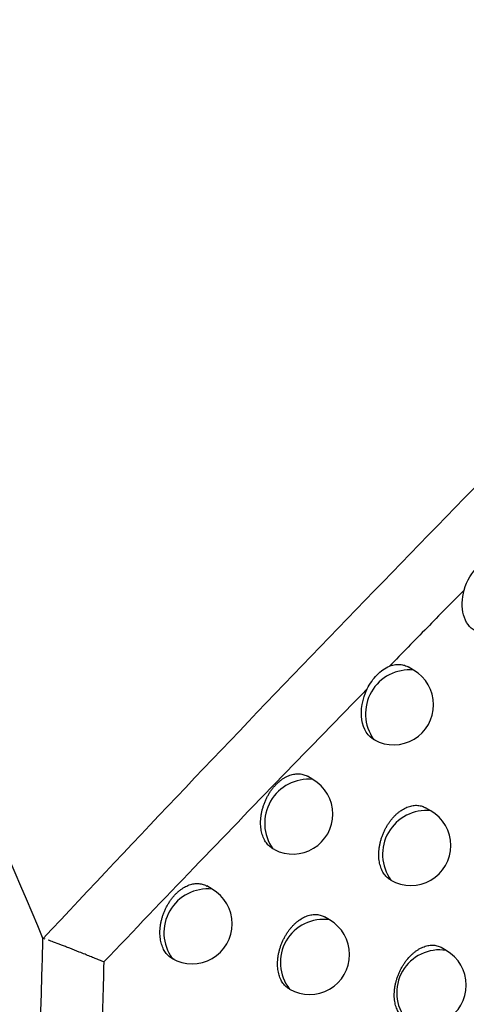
# Model space of a CAD drawing. Header units: millimetres. Extents: x -3.03 to 0.78, y -0.23 to 0.59.
# Tile 81 of 165: x 0.5993 to 0.60489, y -0.09887 to -0.08657. Entities that reach past the tile are written whole.
import ezdxf

# ---------------------------------------------------------------- set-up
doc = ezdxf.new("R2010")
doc.units = ezdxf.units.MM

msp = doc.modelspace()

# ---------------------------------------------------------------- linework, layer by layer
at = {"color": 7, "linetype": 'Continuous', "lineweight": 25}
for p, q in [((0.604229, -0.094697), (0.60416, -0.094657)), ((0.603743, -0.095571), (0.603729, -0.095563)), ((0.602969, -0.096063), (0.602901, -0.096024)), ((0.604445, -0.096455), (0.604379, -0.096417)), ((0.60249, -0.096939), (0.602469, -0.096929)), ((0.60171, -0.097433), (0.601643, -0.097394)), ((0.603179, -0.097818), (0.603114, -0.09778)), ((0.599622, -0.09806), (0.599596, -0.098052)), ((0.604637, -0.098199), (0.604575, -0.098163))]:
    msp.add_line(p, q, dxfattribs=at)
at = {"color": 9, "linetype": 'Continuous', "lineweight": 25}
for centre, radius, start, end in [((0.604177, -0.095244), 0.0005495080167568, 84.510485, 215.494892), ((0.602916, -0.09661), 0.0005490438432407, 84.404016, 215.60136), ((0.604388, -0.096999), 0.0005474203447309, 84.026704, 215.978673), ((0.601656, -0.097979), 0.0005485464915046, 84.28925, 215.716126), ((0.603102, -0.09835), 0.0005384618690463, 81.789566, 218.215811), ((0.604554, -0.098728), 0.0005358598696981, 81.082589, 218.922787)]:
    msp.add_arc(centre, radius, start, end, dxfattribs=at)
at = {"color": 7, "linetype": 'Continuous', "lineweight": 25}
for centre, radius, start, end in [((0.603979, -0.09513), 0.0005000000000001, 0, 60.002688), ((0.603979, -0.09513), 0.0005000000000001, 241.56469, 0), ((0.602719, -0.096496), 0.0005000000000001, 0, 60.002688), ((0.602719, -0.096496), 0.0005000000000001, 242.498436, 0), ((0.604195, -0.096888), 0.0005, 0, 60.002688), ((0.604195, -0.096888), 0.0005, 240.002688, 0), ((0.60146, -0.097866), 0.0005000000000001, 0, 60.002688), ((0.60146, -0.097866), 0.0005000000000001, 240.002688, 0), ((0.602929, -0.098251), 0.0005000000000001, 0, 60.002688), ((0.602929, -0.098251), 0.0005000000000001, 240.002688, 0), ((0.604387, -0.098632), 0.0005, 0, 60.002688), ((0.604387, -0.098632), 0.0005, 240.002688, 0)]:
    msp.add_arc(centre, radius, start, end, dxfattribs=at)
for points, knots in [([(0.627289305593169, -0.0653092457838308), (0.6217055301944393, -0.0687930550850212), (0.6161433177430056, -0.0723497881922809), (0.6050855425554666, -0.079627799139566), (0.5995893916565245, -0.0833479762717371), (0.5941300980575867, -0.0871513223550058)], [0, 0, 0, 0, 0.5, 0.5, 1, 1, 1, 1]), ([(0.5995955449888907, -0.0980524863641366), (0.6019689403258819, -0.0955207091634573), (0.6043649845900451, -0.0930353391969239), (0.6092008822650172, -0.0881655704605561), (0.6116411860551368, -0.0857807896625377), (0.6165708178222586, -0.0811137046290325), (0.6190602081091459, -0.0788314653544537), (0.6240841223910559, -0.0743792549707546), (0.6266192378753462, -0.0722078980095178), (0.629181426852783, -0.0700940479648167)], [0, 0, 0, 0, 0.25, 0.25, 0.5, 0.5, 0.75, 0.75, 1, 1, 1, 1]), ([(0.5941300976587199, -0.0871513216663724), (0.5946686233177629, -0.088081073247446), (0.5951867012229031, -0.0890066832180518), (0.5961828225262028, -0.0908492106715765), (0.5966614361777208, -0.0917671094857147), (0.5980307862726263, -0.0944987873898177), (0.5988568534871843, -0.096290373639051), (0.5995955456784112, -0.0980524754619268)], [0, 0, 0, 0, 0.25, 0.25, 0.5, 0.5, 1, 1, 1, 1]), ([(0.6048610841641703, -0.0936966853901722), (0.6048926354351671, -0.0935808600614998), (0.6049611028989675, -0.0934749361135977), (0.6051171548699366, -0.0933166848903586), (0.6052028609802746, -0.0932661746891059), (0.6052892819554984, -0.0932629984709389)], [0, 0, 0, 0, 0.5, 0.5, 1, 1, 1, 1]), ([(0.6048610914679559, -0.0936967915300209), (0.6047062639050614, -0.0938540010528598), (0.6043942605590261, -0.0941708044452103), (0.6040827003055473, -0.0944888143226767), (0.603925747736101, -0.0946490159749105)], [0, 0, 0, 0, 0.4962368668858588, 1, 1, 1, 1]), ([(0.6049981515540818, -0.0942057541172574), (0.6049299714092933, -0.0941703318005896), (0.6048782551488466, -0.0940991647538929), (0.6048291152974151, -0.0939166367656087), (0.6048315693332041, -0.0938051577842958), (0.6048610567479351, -0.093696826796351)], [0, 0, 0, 0, 0.5, 0.5, 1, 1, 1, 1]), ([(0.603649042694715, -0.0949318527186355), (0.6036814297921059, -0.0948653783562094), (0.603724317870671, -0.0948061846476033), (0.6038191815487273, -0.0947090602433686), (0.6038712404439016, -0.0946711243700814), (0.6039256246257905, -0.0946490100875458)], [0, 0, 0, 0, 0.5, 0.5, 1, 1, 1, 1]), ([(0.6039258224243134, -0.0946489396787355), (0.603933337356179, -0.09464605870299), (0.6039483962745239, -0.0946402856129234), (0.6039734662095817, -0.0946331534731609), (0.6040009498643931, -0.094627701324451), (0.6040307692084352, -0.0946250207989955), (0.6040603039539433, -0.0946256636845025), (0.6040890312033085, -0.0946296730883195), (0.6041165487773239, -0.0946370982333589), (0.6041400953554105, -0.0946461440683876), (0.6041538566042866, -0.0946541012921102), (0.6041594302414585, -0.0946573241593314)], [0, 0, 0, 0, 0.0904079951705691, 0.1811655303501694, 0.3017750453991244, 0.4232117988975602, 0.5472418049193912, 0.6721609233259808, 0.7939350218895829, 0.916538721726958, 1, 1, 1, 1]), ([(0.603649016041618, -0.0949320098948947), (0.603293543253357, -0.0952967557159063), (0.6025712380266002, -0.0960379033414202), (0.6014735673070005, -0.0971748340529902), (0.6007324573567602, -0.0979498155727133), (0.6003562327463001, -0.0983432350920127)], [0, 0, 0, 0, 0.3229992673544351, 0.6563204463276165, 0.9999999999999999, 0.9999999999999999, 0.9999999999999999, 0.9999999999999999]), ([(0.6037433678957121, -0.0955705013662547), (0.6036590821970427, -0.095530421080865), (0.6035996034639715, -0.0954363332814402), (0.6035643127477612, -0.0951993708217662), (0.6035881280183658, -0.0950570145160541), (0.6036489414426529, -0.0949320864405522)], [0, 0, 0, 0, 0.5, 0.5, 1, 1, 1, 1]), ([(0.602489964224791, -0.0969393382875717), (0.6024824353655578, -0.0969358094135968), (0.6024673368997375, -0.0969287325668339), (0.6024460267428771, -0.0969149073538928), (0.60242577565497, -0.0968987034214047), (0.6024062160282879, -0.0968793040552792), (0.602387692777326, -0.0968566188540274), (0.602370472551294, -0.0968303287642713), (0.6023552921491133, -0.0968011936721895), (0.60234248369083, -0.0967696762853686), (0.6023321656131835, -0.0967361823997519), (0.6023243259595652, -0.0967008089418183), (0.6023189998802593, -0.0966633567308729), (0.602316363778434, -0.0966245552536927), (0.6023163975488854, -0.0965848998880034), (0.6023190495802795, -0.0965444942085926), (0.6023244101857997, -0.0965030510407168), (0.6023324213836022, -0.096461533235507), (0.6023429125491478, -0.0964204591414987), (0.60235579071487, -0.096379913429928), (0.6023712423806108, -0.0963395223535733), (0.602388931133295, -0.0963003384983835), (0.6024085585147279, -0.0962628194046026), (0.6024300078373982, -0.0962270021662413), (0.602453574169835, -0.0961925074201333), (0.6024786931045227, -0.0961602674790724), (0.6025049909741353, -0.0961306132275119), (0.6025323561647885, -0.0961035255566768), (0.6025611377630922, -0.0960787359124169), (0.6025906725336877, -0.0960568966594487), (0.6026205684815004, -0.0960381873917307), (0.6026507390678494, -0.0960225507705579), (0.6026814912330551, -0.0960098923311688), (0.6027121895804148, -0.096000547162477), (0.6027424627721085, -0.0959945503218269), (0.6027722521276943, -0.0959918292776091), (0.6028017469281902, -0.0959924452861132), (0.6028304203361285, -0.0959964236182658), (0.6028578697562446, -0.0960038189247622), (0.6028813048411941, -0.0960128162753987), (0.6028949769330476, -0.0960207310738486), (0.602900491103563, -0.0960239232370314)], [0, 0, 0, 0, 0.0228523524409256, 0.0458283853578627, 0.0691884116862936, 0.0926792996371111, 0.1185847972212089, 0.1446676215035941, 0.1713076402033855, 0.1981394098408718, 0.224274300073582, 0.2505896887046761, 0.2774745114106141, 0.3045562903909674, 0.3307463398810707, 0.357119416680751, 0.3840722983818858, 0.4112267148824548, 0.4372616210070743, 0.4634802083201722, 0.4902820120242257, 0.5172870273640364, 0.5430194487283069, 0.568933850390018, 0.595425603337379, 0.6221182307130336, 0.6475400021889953, 0.6731404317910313, 0.6993056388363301, 0.7256664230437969, 0.7509138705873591, 0.7763366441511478, 0.8023111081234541, 0.8284755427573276, 0.8537625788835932, 0.8792231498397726, 0.9052278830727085, 0.9314192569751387, 0.9569390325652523, 0.9826328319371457, 0.9999999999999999, 0.9999999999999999, 0.9999999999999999, 0.9999999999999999]), ([(0.6039394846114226, -0.0973171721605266), (0.6039345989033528, -0.0973143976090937), (0.603921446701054, -0.0973069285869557), (0.6039018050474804, -0.0972912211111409), (0.6038808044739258, -0.0972706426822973), (0.6038619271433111, -0.0972471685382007), (0.6038450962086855, -0.0972210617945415), (0.6038303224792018, -0.097192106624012), (0.6038179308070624, -0.097160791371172), (0.6038080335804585, -0.0971275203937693), (0.6038006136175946, -0.0970923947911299), (0.6037957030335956, -0.0970552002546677), (0.6037934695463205, -0.0970166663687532), (0.6037938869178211, -0.0969772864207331), (0.6037969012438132, -0.0969371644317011), (0.6038026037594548, -0.0968960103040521), (0.6038109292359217, -0.0968547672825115), (0.6038217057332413, -0.0968139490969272), (0.6038348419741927, -0.0967736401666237), (0.6038505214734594, -0.0967334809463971), (0.603868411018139, -0.0966944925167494), (0.6038882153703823, -0.096657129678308), (0.6039098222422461, -0.0966214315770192), (0.6039335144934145, -0.096587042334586), (0.6039587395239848, -0.0965548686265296), (0.6039851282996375, -0.0965252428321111), (0.6040125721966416, -0.096498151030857), (0.6040414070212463, -0.0964733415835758), (0.6040806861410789, -0.0964442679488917), (0.6041211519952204, -0.0964210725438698), (0.604161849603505, -0.0964042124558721), (0.6041924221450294, -0.0963947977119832), (0.6042226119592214, -0.0963887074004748), (0.6042522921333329, -0.0963858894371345), (0.6042816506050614, -0.0963864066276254), (0.6043101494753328, -0.0963902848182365), (0.6043373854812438, -0.0963975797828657), (0.6043605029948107, -0.0964064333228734), (0.6043739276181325, -0.0964142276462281), (0.604379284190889, -0.096417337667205)], [0, 0, 0, 0, 0.0159676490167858, 0.0429845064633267, 0.0701951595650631, 0.0967274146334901, 0.1234416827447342, 0.1507281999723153, 0.1782117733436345, 0.2049427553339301, 0.2318585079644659, 0.2593571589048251, 0.2870573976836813, 0.3138354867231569, 0.3408005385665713, 0.3683574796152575, 0.3961199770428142, 0.4227623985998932, 0.4495923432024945, 0.4770171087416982, 0.5046488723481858, 0.5310274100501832, 0.5575919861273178, 0.5847462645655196, 0.6121055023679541, 0.638212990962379, 0.6645036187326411, 0.6913729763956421, 0.7184426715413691, 0.7706791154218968, 0.7971928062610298, 0.8240916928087, 0.8500842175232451, 0.8762554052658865, 0.9029872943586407, 0.9299117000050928, 0.956109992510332, 0.9824874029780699, 1, 1, 1, 1]), ([(0.6012380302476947, -0.0983122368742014), (0.6012297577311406, -0.0983087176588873), (0.6012131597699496, -0.0983016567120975), (0.6011897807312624, -0.0982872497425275), (0.6011676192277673, -0.0982700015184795), (0.6011469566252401, -0.0982496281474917), (0.6011280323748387, -0.0982263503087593), (0.6011109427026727, -0.0982001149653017), (0.6010958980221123, -0.0981710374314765), (0.601083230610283, -0.0981395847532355), (0.6010730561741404, -0.0981061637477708), (0.6010653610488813, -0.0980708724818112), (0.6010601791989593, -0.0980335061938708), (0.6010576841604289, -0.0979947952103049), (0.6010578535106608, -0.0979552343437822), (0.6010606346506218, -0.0979149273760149), (0.6010661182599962, -0.0978735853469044), (0.6010742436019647, -0.0978321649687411), (0.6010848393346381, -0.0977911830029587), (0.6010978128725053, -0.0977507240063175), (0.6011133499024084, -0.097710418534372), (0.6011311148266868, -0.0976713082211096), (0.6011508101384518, -0.097633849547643), (0.6011723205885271, -0.0975980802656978), (0.6011959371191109, -0.0975636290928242), (0.6012210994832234, -0.097531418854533), (0.6012474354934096, -0.0975017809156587), (0.601274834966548, -0.0974746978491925), (0.601303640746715, -0.0974499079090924), (0.6013331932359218, -0.0974280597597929), (0.6013631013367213, -0.0974093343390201), (0.6013932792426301, -0.0973936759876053), (0.6014240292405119, -0.0973809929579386), (0.601454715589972, -0.0973716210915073), (0.6014849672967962, -0.0973655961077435), (0.6015147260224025, -0.0973628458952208), (0.601544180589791, -0.0973634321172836), (0.6015728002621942, -0.0973673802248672), (0.6016001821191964, -0.0973747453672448), (0.6016235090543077, -0.0973836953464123), (0.6016370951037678, -0.0973915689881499), (0.6016425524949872, -0.0973947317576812)], [0, 0, 0, 0, 0.0246062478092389, 0.0493699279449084, 0.0746258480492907, 0.1000503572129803, 0.1257419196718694, 0.1516094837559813, 0.1780302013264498, 0.2046413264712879, 0.2305474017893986, 0.256632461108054, 0.2832821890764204, 0.3101272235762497, 0.3360834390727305, 0.3622210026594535, 0.3889329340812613, 0.4158444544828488, 0.4416534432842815, 0.4676443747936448, 0.4942128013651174, 0.5209823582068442, 0.5465065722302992, 0.572211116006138, 0.5984875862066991, 0.6249629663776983, 0.6501957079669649, 0.6756056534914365, 0.7015756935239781, 0.7277396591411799, 0.7528098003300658, 0.7780540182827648, 0.8038460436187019, 0.8298267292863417, 0.8549357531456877, 0.8802171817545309, 0.9060393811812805, 0.9320471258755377, 0.9573763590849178, 0.9828784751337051, 1, 1, 1, 1]), ([(0.6026725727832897, -0.0986791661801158), (0.6026676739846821, -0.0986763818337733), (0.6026545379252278, -0.0986689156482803), (0.6026349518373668, -0.0986532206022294), (0.6026140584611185, -0.09863268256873), (0.6025952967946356, -0.0986092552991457), (0.6025785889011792, -0.0985832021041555), (0.6025639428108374, -0.0985543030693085), (0.6025516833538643, -0.0985230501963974), (0.6025419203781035, -0.0984898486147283), (0.6025346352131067, -0.0984548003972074), (0.6025298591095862, -0.0984176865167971), (0.6025277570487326, -0.098379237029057), (0.6025283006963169, -0.0983399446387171), (0.6025314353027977, -0.0982999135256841), (0.6025372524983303, -0.0982588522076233), (0.6025456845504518, -0.0982176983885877), (0.60255655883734, -0.0981769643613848), (0.6025697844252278, -0.0981367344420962), (0.6025855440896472, -0.0980966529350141), (0.6026035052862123, -0.0980577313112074), (0.6026233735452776, -0.0980204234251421), (0.6026450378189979, -0.0979847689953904), (0.6026687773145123, -0.097950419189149), (0.6026940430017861, -0.0979182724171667), (0.6027204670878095, -0.0978886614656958), (0.6027479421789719, -0.0978615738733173), (0.6027767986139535, -0.0978367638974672), (0.6028161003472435, -0.0978076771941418), (0.6028565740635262, -0.0977844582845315), (0.6028972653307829, -0.0977675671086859), (0.602927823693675, -0.0977581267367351), (0.6029579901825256, -0.0977520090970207), (0.6029876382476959, -0.0977491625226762), (0.6030169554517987, -0.0977496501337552), (0.6030454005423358, -0.0977534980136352), (0.6030725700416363, -0.0977607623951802), (0.6030955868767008, -0.097769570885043), (0.6031089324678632, -0.0977773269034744), (0.6031142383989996, -0.097780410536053)], [0, 0, 0, 0, 0.016072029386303, 0.0430969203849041, 0.0703159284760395, 0.0968412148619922, 0.1235485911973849, 0.1508285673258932, 0.1783057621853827, 0.2050181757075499, 0.2319152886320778, 0.2593950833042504, 0.2870763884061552, 0.3138320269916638, 0.3407744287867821, 0.3683079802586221, 0.3960467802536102, 0.4226729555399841, 0.4494864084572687, 0.476893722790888, 0.5045076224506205, 0.5308837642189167, 0.5574457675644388, 0.5845967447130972, 0.6119523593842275, 0.6380724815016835, 0.6643757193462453, 0.691257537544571, 0.7183396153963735, 0.770620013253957, 0.7971560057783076, 0.8240775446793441, 0.8500913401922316, 0.8762840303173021, 0.9030382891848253, 0.9299854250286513, 0.9561950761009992, 0.9825840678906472, 1, 1, 1, 1]), ([(0.5993356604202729, -0.1116970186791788), (0.59933847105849, -0.1114238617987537), (0.5993440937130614, -0.1108774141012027), (0.5993537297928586, -0.1100512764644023), (0.5993642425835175, -0.1092203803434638), (0.5993757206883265, -0.1083844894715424), (0.5993881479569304, -0.107543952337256), (0.5994015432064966, -0.1066989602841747), (0.5994159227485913, -0.1058497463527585), (0.5994313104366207, -0.1049965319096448), (0.5994477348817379, -0.1041395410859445), (0.5994652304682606, -0.1032789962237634), (0.5994838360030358, -0.1024151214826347), (0.5995035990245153, -0.1015481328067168), (0.5995245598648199, -0.1006782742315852), (0.5995468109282, -0.0998056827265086), (0.5995702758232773, -0.0989308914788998), (0.5995871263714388, -0.0983451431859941), (0.5995955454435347, -0.0980524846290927)], [0, 0, 0, 0, 0.0625763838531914, 0.1251834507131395, 0.187812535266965, 0.2504549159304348, 0.3131018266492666, 0.3757444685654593, 0.4383740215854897, 0.5009816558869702, 0.5635585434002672, 0.6260958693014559, 0.6885848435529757, 0.7510167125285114, 0.8133827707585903, 0.8756743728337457, 0.9378829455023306, 0.9999999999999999, 0.9999999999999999, 0.9999999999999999, 0.9999999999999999]), ([(0.6003562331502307, -0.0983432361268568), (0.6003382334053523, -0.0983355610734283), (0.6002991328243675, -0.0983188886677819), (0.6002430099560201, -0.0982966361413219), (0.6001823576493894, -0.098272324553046), (0.6001168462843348, -0.0982455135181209), (0.6000291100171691, -0.0982104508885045), (0.5999487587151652, -0.0981783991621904), (0.5998766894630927, -0.098151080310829), (0.5998058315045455, -0.0981235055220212), (0.5997294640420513, -0.0980952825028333), (0.599682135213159, -0.0980787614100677), (0.5996610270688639, -0.0980713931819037)], [0, 0, 0, 0, 0.0477974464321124, 0.1038296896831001, 0.1676087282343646, 0.2431261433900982, 0.3334470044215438, 0.4995068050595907, 0.5821243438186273, 0.6663545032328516, 0.8511977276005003, 1, 1, 1, 1]), ([(0.6041283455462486, -0.0990580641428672), (0.6041232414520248, -0.0990556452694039), (0.604109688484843, -0.0990492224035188), (0.6040906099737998, -0.0990330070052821), (0.6040699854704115, -0.0990127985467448), (0.6040516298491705, -0.098989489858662), (0.6040353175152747, -0.0989636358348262), (0.6040210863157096, -0.098934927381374), (0.6040092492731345, -0.0989038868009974), (0.6039999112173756, -0.0988709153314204), (0.6039930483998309, -0.0988361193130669), (0.6039886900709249, -0.0987992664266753), (0.6039869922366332, -0.0987610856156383), (0.6039879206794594, -0.0987220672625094), (0.6039914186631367, -0.0986823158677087), (0.6039975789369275, -0.0986415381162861), (0.6040063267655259, -0.0986006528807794), (0.6040174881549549, -0.0985601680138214), (0.6040309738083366, -0.0985201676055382), (0.6040469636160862, -0.0984803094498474), (0.6040651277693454, -0.0984415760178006), (0.6040851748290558, -0.0984044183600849), (0.6041069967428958, -0.0983688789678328), (0.604130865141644, -0.0983346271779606), (0.6041645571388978, -0.0982920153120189), (0.6042009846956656, -0.0982538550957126), (0.6042392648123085, -0.0982209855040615), (0.6042688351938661, -0.0981990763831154), (0.6042988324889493, -0.098180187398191), (0.6043289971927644, -0.0981643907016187), (0.6043596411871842, -0.0981515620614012), (0.6043901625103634, -0.0981420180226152), (0.6044203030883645, -0.098135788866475), (0.6044498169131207, -0.0981328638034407), (0.6044789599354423, -0.0981332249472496), (0.6045164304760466, -0.0981383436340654), (0.6045489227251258, -0.098148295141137), (0.6045699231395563, -0.0981604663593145), (0.6045750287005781, -0.0981634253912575)], [0, 0, 0, 0, 0.0163389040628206, 0.0433849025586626, 0.0706259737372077, 0.0971266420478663, 0.1238095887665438, 0.1510660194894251, 0.1785200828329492, 0.2051753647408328, 0.2320150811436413, 0.2594366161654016, 0.2870593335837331, 0.3137504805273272, 0.3406277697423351, 0.3680938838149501, 0.3957642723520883, 0.4223483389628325, 0.4491189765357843, 0.4764806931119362, 0.5040477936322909, 0.5304244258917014, 0.556986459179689, 0.584135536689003, 0.6114883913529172, 0.6641462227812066, 0.69087803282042, 0.7180034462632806, 0.7441432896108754, 0.7704659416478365, 0.7970712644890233, 0.8240633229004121, 0.850233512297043, 0.876585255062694, 0.9032170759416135, 0.9302316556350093, 0.983038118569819, 1, 1, 1, 1]), ([(0.600356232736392, -0.0983432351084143), (0.6003454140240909, -0.0987124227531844), (0.6003238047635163, -0.0994498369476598), (0.600303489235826, -0.1001814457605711), (0.6002933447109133, -0.1005467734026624)], [0, 0, 0, 0, 0.5006516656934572, 1, 1, 1, 1])]:
    msp.add_open_spline(points, degree=3, knots=knots, dxfattribs=at)
for points in [[(0.6188114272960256, -0.0904549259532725), (0.6125164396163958, -0.0967155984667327), (0.6062701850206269, -0.1031422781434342), (0.6000791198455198, -0.1097390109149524)], [(0.5993356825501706, -0.1116968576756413), (0.6055756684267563, -0.1050118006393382), (0.6118797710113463, -0.0984925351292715), (0.6182351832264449, -0.092142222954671)]]:
    msp.add_open_spline(points, degree=3, dxfattribs=at)

doc.saveas('drawing.dxf')
